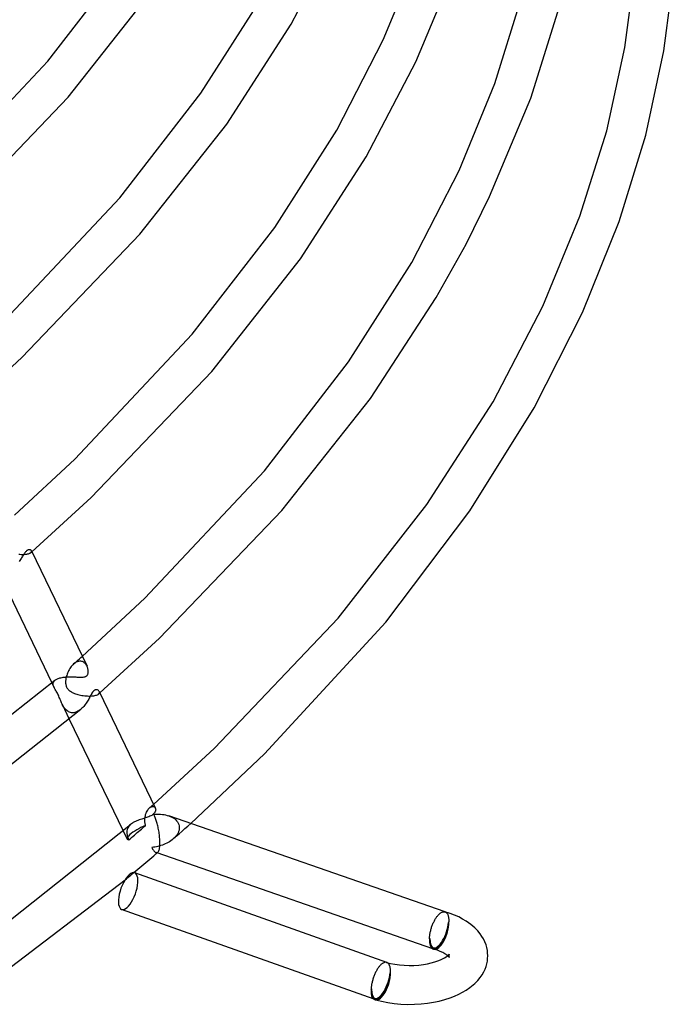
# Model space of a CAD drawing. Header units: millimetres. Extents: x -417 to 417, y -210 to 365.
# Tile 39 of 100: x 322 to 390, y -113 to -12. Entities that reach past the tile are written whole.
import ezdxf

# ---------------------------------------------------------------- set-up
doc = ezdxf.new("R2010")
doc.units = ezdxf.units.MM
doc.layers.add('HIDDEN', color=7, linetype='Continuous')
doc.layers.add('THICK', color=7, linetype='Continuous')

msp = doc.modelspace()

# ---------------------------------------------------------------- linework, layer by layer
at = {"layer": 'HIDDEN'}
for p, q in [((323.06, -66.81), (323.14, -66.8)), ((323.14, -66.8), (323.22, -66.78)), ((323.22, -66.78), (323.29, -66.76)), ((323.29, -66.76), (323.35, -66.73)), ((323.35, -66.73), (323.4, -66.71)), ((323.4, -66.71), (323.44, -66.68)), ((323.44, -66.68), (323.48, -66.66)), ((323.48, -66.66), (323.51, -66.62)), ((323.48, -66.66), (323.49, -66.64)), ((323.49, -66.64), (323.51, -66.63)), ((323.51, -66.62), (323.53, -66.59)), ((323.51, -66.63), (323.53, -66.61)), ((323.54, -66.49), (323.53, -66.46)), ((323.53, -66.59), (323.54, -66.56)), ((323.53, -66.61), (323.54, -66.6)), ((323.55, -66.53), (323.54, -66.49)), ((323.54, -66.56), (323.55, -66.53)), ((323.54, -66.6), (323.56, -66.58)), ((323.56, -66.58), (323.58, -66.57)), ((322.24, -66.82), (322.35, -66.83)), ((322.35, -66.83), (322.46, -66.84)), ((322.46, -66.84), (322.57, -66.84)), ((322.57, -66.84), (322.68, -66.84)), ((322.68, -66.84), (322.78, -66.84)), ((322.78, -66.84), (322.88, -66.83)), ((322.88, -66.83), (322.97, -66.83)), ((322.97, -66.83), (323.06, -66.81)), ((328.02, -77.98), (328.17, -77.85)), ((328.13, -77.93), (328.04, -77.98)), ((328.22, -77.89), (328.13, -77.93)), ((328.17, -77.85), (328.32, -77.72)), ((328.3, -77.86), (328.22, -77.89)), ((328.39, -77.84), (328.3, -77.86)), ((328.32, -77.72), (328.47, -77.59)), ((328.47, -77.83), (328.39, -77.84)), ((328.47, -77.59), (328.62, -77.46)), ((328.55, -77.82), (328.47, -77.83)), ((328.63, -77.83), (328.55, -77.82)), ((328.62, -77.46), (328.76, -77.33)), ((328.71, -77.84), (328.63, -77.83)), ((328.78, -77.87), (328.71, -77.84)), ((328.85, -77.9), (328.78, -77.87)), ((328.91, -77.93), (328.85, -77.9)), ((328.97, -77.98), (328.91, -77.93)), ((327.3, -78.93), (327.24, -79.05)), ((327.35, -78.81), (327.3, -78.93)), ((327.41, -78.7), (327.35, -78.81)), ((327.48, -78.58), (327.41, -78.7)), ((327.55, -78.48), (327.48, -78.58)), ((327.63, -78.38), (327.55, -78.48)), ((327.71, -78.28), (327.63, -78.38)), ((327.79, -78.19), (327.71, -78.28)), ((327.87, -78.11), (327.79, -78.19)), ((327.87, -78.11), (328.02, -77.98)), ((327.96, -78.04), (327.87, -78.11)), ((328.04, -77.98), (327.96, -78.04)), ((329.03, -78.03), (328.97, -77.98)), ((329.08, -78.08), (329.03, -78.03)), ((329.13, -78.14), (329.08, -78.08)), ((329.17, -78.2), (329.13, -78.14)), ((329.21, -78.27), (329.17, -78.2)), ((329.25, -78.33), (329.21, -78.27)), ((325.8, -79.97), (325.82, -79.93)), ((325.82, -79.93), (325.85, -79.88)), ((325.85, -79.88), (325.89, -79.83)), ((325.89, -79.83), (325.94, -79.79)), ((327.05, -79.84), (327.04, -79.93)), ((327.04, -79.93), (327.04, -80.01)), ((327.06, -79.76), (327.05, -79.84)), ((327.07, -79.67), (327.06, -79.76)), ((327.08, -79.58), (327.07, -79.67)), ((327.1, -79.5), (327.08, -79.58)), ((327.12, -79.41), (327.1, -79.5)), ((327.16, -79.29), (327.12, -79.41)), ((327.2, -79.17), (327.16, -79.29)), ((327.24, -79.05), (327.2, -79.17)), ((325.63, -80.05), (325.85, -80.5)), ((325.76, -80.13), (325.77, -80.08)), ((325.76, -80.18), (325.76, -80.13)), ((325.76, -80.23), (325.76, -80.18)), ((325.77, -80.29), (325.76, -80.23)), ((325.77, -80.08), (325.78, -80.02)), ((325.79, -80.34), (325.77, -80.29)), ((325.78, -80.02), (325.8, -79.97)), ((325.81, -80.39), (325.79, -80.34)), ((325.83, -80.45), (325.81, -80.39)), ((325.85, -80.5), (325.83, -80.45)), ((325.85, -80.51), (325.85, -80.5)), ((325.85, -80.5), (325.85, -80.5)), ((325.85, -80.5), (325.85, -80.5)), ((325.86, -80.51), (325.85, -80.51)), ((325.85, -80.51), (325.85, -80.51)), ((325.85, -80.51), (325.85, -80.51)), ((325.89, -80.59), (325.86, -80.51)), ((325.94, -80.66), (325.89, -80.59)), ((325.98, -80.74), (325.94, -80.66)), ((326.04, -80.82), (325.98, -80.74)), ((326.09, -80.91), (326.04, -80.82)), ((326.14, -81), (326.09, -80.91)), ((327.04, -80.01), (327.05, -80.09)), ((327.05, -80.09), (327.06, -80.17)), ((327.06, -80.17), (327.07, -80.25)), ((327.07, -80.25), (327.09, -80.33)), ((327.09, -80.33), (327.11, -80.4)), ((327.11, -80.4), (327.14, -80.48)), ((327.14, -80.48), (327.18, -80.55)), ((327.18, -80.55), (327.22, -80.61)), ((327.22, -80.61), (327.27, -80.68)), ((327.27, -80.68), (327.32, -80.74)), ((327.32, -80.74), (327.39, -80.8)), ((327.39, -80.8), (327.46, -80.86)), ((327.46, -80.86), (327.54, -80.92)), ((327.54, -80.92), (327.64, -80.98)), ((327.64, -80.98), (327.73, -81.03)), ((330.52, -80.98), (330.5, -80.94)), ((326.2, -81.1), (326.14, -81)), ((326.26, -81.21), (326.2, -81.1)), ((326.31, -81.32), (326.26, -81.21)), ((326.36, -81.43), (326.31, -81.32)), ((326.4, -81.55), (326.36, -81.43)), ((326.45, -81.66), (326.4, -81.55)), ((326.49, -81.77), (326.45, -81.66)), ((326.54, -81.89), (326.49, -81.77)), ((326.58, -82.01), (326.54, -81.89)), ((327.73, -81.03), (327.84, -81.08)), ((327.84, -81.08), (327.95, -81.13)), ((327.95, -81.13), (328.07, -81.17)), ((328.07, -81.17), (328.19, -81.21)), ((328.19, -81.21), (328.32, -81.25)), ((328.32, -81.25), (328.45, -81.28)), ((328.45, -81.28), (328.59, -81.31)), ((328.59, -81.31), (328.72, -81.34)), ((328.72, -81.34), (328.86, -81.36)), ((328.86, -81.36), (329.01, -81.38)), ((329.01, -81.38), (329.15, -81.39)), ((329.15, -81.39), (329.29, -81.4)), ((329.29, -81.4), (329.42, -81.41)), ((329.42, -81.41), (329.56, -81.41)), ((329.56, -81.41), (329.69, -81.4)), ((329.69, -81.4), (329.82, -81.39)), ((329.82, -81.39), (329.94, -81.38)), ((329.94, -81.38), (330.05, -81.36)), ((330.05, -81.36), (330.15, -81.33)), ((330.15, -81.33), (330.24, -81.3)), ((330.24, -81.3), (330.32, -81.27)), ((330.32, -81.27), (330.38, -81.23)), ((330.38, -81.23), (330.43, -81.19)), ((330.43, -81.19), (330.47, -81.15)), ((330.43, -81.19), (330.45, -81.17)), ((330.45, -81.17), (330.48, -81.15)), ((330.47, -81.15), (330.5, -81.11)), ((330.48, -81.15), (330.5, -81.13)), ((330.5, -81.11), (330.52, -81.06)), ((330.5, -81.13), (330.52, -81.11)), ((330.52, -81.02), (330.52, -80.98)), ((330.52, -81.06), (330.52, -81.02)), ((330.52, -81.11), (330.54, -81.09)), ((330.54, -81.09), (330.57, -81.07)), ((326.63, -82.12), (326.58, -82.01)), ((326.69, -82.24), (326.63, -82.12)), ((326.74, -82.35), (326.69, -82.24)), ((326.69, -82.24), (327.43, -83.77)), ((326.8, -82.45), (326.74, -82.35)), ((326.87, -82.55), (326.8, -82.45)), ((326.93, -82.65), (326.87, -82.55)), ((327.01, -82.74), (326.93, -82.65)), ((327.09, -82.82), (327.01, -82.74)), ((327.17, -82.9), (327.09, -82.82)), ((327.26, -82.96), (327.17, -82.9)), ((327.35, -83.02), (327.26, -82.96)), ((328.32, -82.97), (328.21, -83.02)), ((328.42, -82.91), (328.32, -82.97)), ((328.53, -82.83), (328.42, -82.91)), ((328.63, -82.75), (328.53, -82.83)), ((327.45, -83.06), (327.35, -83.02)), ((327.55, -83.1), (327.45, -83.06)), ((327.66, -83.12), (327.55, -83.1)), ((327.77, -83.12), (327.66, -83.12)), ((327.88, -83.12), (327.77, -83.12)), ((327.99, -83.1), (327.88, -83.12)), ((328.1, -83.07), (327.99, -83.1)), ((328.21, -83.02), (328.1, -83.07)), ((335.49, -93.14), (335.55, -93.05)), ((335.55, -93.05), (335.62, -92.97)), ((335.62, -92.97), (335.69, -92.9)), ((335.69, -92.9), (335.76, -92.84)), ((335.69, -92.9), (335.76, -92.85)), ((335.76, -92.84), (335.82, -92.78)), ((335.76, -92.85), (335.82, -92.81)), ((335.82, -92.78), (335.89, -92.72)), ((335.82, -92.81), (335.89, -92.78)), ((335.89, -92.72), (335.96, -92.67)), ((335.89, -92.78), (335.96, -92.76)), ((335.96, -92.67), (336.03, -92.61)), ((335.96, -92.76), (336.02, -92.75)), ((336.02, -92.75), (336.07, -92.76)), ((336.03, -92.61), (336.09, -92.55)), ((336.07, -92.76), (336.13, -92.77)), ((336.13, -92.77), (336.17, -92.8)), ((336.17, -92.8), (336.21, -92.83)), ((336.21, -92.83), (336.25, -92.87)), ((336.25, -92.87), (336.27, -92.92)), ((335.19, -94.11), (335.2, -94.04)), ((335.19, -94.19), (335.19, -94.11)), ((335.2, -93.97), (335.22, -93.83)), ((335.2, -94.04), (335.2, -93.97)), ((335.22, -93.83), (335.25, -93.71)), ((335.25, -93.71), (335.28, -93.58)), ((335.28, -93.58), (335.33, -93.46)), ((335.33, -93.46), (335.37, -93.34)), ((335.37, -93.34), (335.43, -93.24)), ((335.43, -93.24), (335.49, -93.14)), ((337.65, -93.72), (337.81, -93.78)), ((337.81, -93.78), (337.96, -93.85)), ((337.96, -93.85), (338.1, -93.92)), ((338.1, -93.92), (338.23, -94.01)), ((338.23, -94.01), (338.35, -94.11)), ((338.35, -94.11), (338.46, -94.22)), ((333.37, -95.14), (333.36, -95.25)), ((333.4, -95.05), (333.37, -95.14)), ((333.44, -94.95), (333.4, -95.05)), ((333.5, -94.86), (333.44, -94.95)), ((333.56, -94.77), (333.5, -94.86)), ((333.63, -94.69), (333.56, -94.77)), ((333.72, -94.61), (333.63, -94.69)), ((334.7, -95.2), (334.84, -95.08)), ((334.84, -95.08), (334.98, -94.95)), ((334.98, -94.95), (335.13, -94.83)), ((335.13, -94.83), (335.27, -94.7)), ((335.2, -94.26), (335.19, -94.19)), ((335.2, -94.34), (335.2, -94.26)), ((335.21, -94.41), (335.2, -94.34)), ((335.22, -94.48), (335.21, -94.41)), ((335.23, -94.56), (335.22, -94.48)), ((335.25, -94.63), (335.23, -94.56)), ((335.27, -94.7), (335.25, -94.63)), ((338.46, -94.22), (338.55, -94.34)), ((338.55, -94.34), (338.63, -94.47)), ((338.63, -94.47), (338.69, -94.6)), ((338.69, -94.6), (338.73, -94.75)), ((338.74, -95.04), (338.72, -95.19)), ((338.73, -94.75), (338.74, -94.9)), ((338.74, -94.9), (338.74, -95.04)), ((339.02, -95.3), (339.32, -95.03)), ((339.32, -95.03), (339.62, -94.77)), ((339.62, -94.77), (339.91, -94.5)), ((332.96, -95.26), (333.37, -96.11)), ((333.36, -95.25), (333.35, -95.35)), ((333.35, -95.35), (333.35, -95.46)), ((333.35, -95.46), (333.36, -95.57)), ((333.36, -95.57), (333.37, -95.63)), ((333.37, -95.63), (333.38, -95.69)), ((333.38, -95.69), (333.39, -95.75)), ((333.39, -95.75), (333.41, -95.81)), ((333.41, -95.81), (333.43, -95.87)), ((333.43, -95.87), (333.45, -95.94)), ((333.45, -95.94), (333.47, -96)), ((333.47, -96), (333.49, -96.07)), ((333.49, -96.07), (333.52, -96.13)), ((333.52, -96.13), (333.55, -96.2)), ((333.55, -96.2), (333.69, -96.07)), ((333.69, -96.07), (333.84, -95.95)), ((333.84, -95.95), (333.98, -95.82)), ((333.98, -95.82), (334.12, -95.7)), ((334.12, -95.7), (334.27, -95.57)), ((334.27, -95.57), (334.41, -95.45)), ((334.41, -95.45), (334.55, -95.33)), ((334.55, -95.33), (334.7, -95.2)), ((338.11, -96.09), (337.99, -96.2)), ((338.24, -95.98), (338.11, -96.09)), ((338.12, -96.09), (338.42, -95.82)), ((338.35, -95.86), (338.24, -95.98)), ((338.45, -95.74), (338.35, -95.86)), ((338.42, -95.82), (338.72, -95.56)), ((338.54, -95.61), (338.45, -95.74)), ((338.61, -95.47), (338.54, -95.61)), ((338.67, -95.33), (338.61, -95.47)), ((338.72, -95.19), (338.67, -95.33)), ((338.72, -95.56), (339.02, -95.3)), ((336.07, -96.95), (335.92, -96.97)), ((335.92, -96.97), (335.96, -97.05)), ((335.96, -97.05), (336, -97.13)), ((336, -97.13), (336.05, -97.2)), ((336.23, -96.93), (336.07, -96.95)), ((336.38, -96.9), (336.23, -96.93)), ((336.54, -96.86), (336.38, -96.9)), ((336.69, -96.82), (336.54, -96.86)), ((336.85, -96.78), (336.69, -96.82)), ((337, -96.72), (336.85, -96.78)), ((337.15, -96.67), (337, -96.72)), ((337.3, -96.6), (337.15, -96.67)), ((337.45, -96.53), (337.3, -96.6)), ((337.59, -96.46), (337.45, -96.53)), ((337.73, -96.38), (337.59, -96.46)), ((337.86, -96.29), (337.73, -96.38)), ((337.99, -96.2), (337.86, -96.29)), ((336.05, -97.2), (336.09, -97.26)), ((336.09, -97.26), (336.13, -97.32)), ((336.13, -97.32), (336.18, -97.37)), ((336.18, -97.37), (336.22, -97.42)), ((336.22, -97.42), (336.26, -97.45)), ((336.26, -97.45), (336.3, -97.48)), ((336.3, -97.48), (336.35, -97.5)), ((336.35, -97.5), (336.38, -97.51)), ((336.45, -97.54), (336.35, -97.5)), ((336.38, -97.51), (336.41, -97.51)), ((336.41, -97.51), (336.44, -97.51)), ((336.44, -97.51), (336.47, -97.5)), ((336.47, -97.5), (336.5, -97.49)), ((336.5, -97.49), (336.53, -97.47)), ((333.16, -100.31), (333.31, -100.18)), ((333.31, -100.18), (333.46, -100.06)), ((333.46, -100.06), (333.61, -99.93)), ((333.61, -99.93), (333.76, -99.81)), ((333.76, -99.81), (333.9, -99.69)), ((333.9, -99.69), (334.05, -99.56)), ((366.07, -103.59), (366.07, -103.59)), ((366.07, -103.59), (366.07, -103.59)), ((366.07, -103.59), (366.07, -103.59)), ((366.07, -103.59), (366.08, -103.6)), ((366.08, -103.6), (366.07, -103.59)), ((366.08, -103.6), (366.08, -103.6)), ((366.08, -103.6), (366.08, -103.6)), ((366.08, -103.6), (366.12, -103.61)), ((366.12, -103.61), (366.16, -103.64)), ((366.16, -103.64), (366.19, -103.66)), ((366.19, -103.66), (366.23, -103.69)), ((366.23, -103.69), (366.26, -103.73)), ((366.26, -103.73), (366.29, -103.77)), ((366.29, -103.77), (366.32, -103.81)), ((366.32, -103.81), (366.34, -103.86)), ((366.34, -103.86), (366.36, -103.91)), ((366.36, -103.91), (366.39, -103.97)), ((366.39, -103.97), (366.4, -104.03)), ((366.4, -104.03), (366.42, -104.09)), ((366.42, -104.09), (366.43, -104.16)), ((366.43, -104.16), (366.44, -104.23)), ((366.44, -104.23), (366.45, -104.31)), ((366.46, -104.63), (366.41, -104.68)), ((366.45, -104.31), (366.46, -104.38)), ((366.46, -104.38), (366.46, -104.47)), ((366.46, -104.47), (366.46, -104.55)), ((366.46, -104.55), (366.46, -104.63)), ((364.51, -106.32), (364.46, -106.37)), ((366.39, -108.14), (366.34, -108.1)), ((366.45, -108.2), (366.39, -108.14)), ((366.48, -108.24), (366.45, -108.2)), ((366.47, -108.02), (366.46, -108.06)), ((366.46, -108.06), (366.46, -108.1)), ((366.46, -108.1), (366.46, -108.14)), ((366.46, -108.14), (366.47, -108.17)), ((366.48, -107.98), (366.47, -108.02)), ((366.47, -108.17), (366.48, -108.21)), ((366.49, -107.95), (366.48, -107.98)), ((366.48, -108.21), (366.48, -108.24)), ((366.48, -108.24), (366.49, -108.26)), ((366.49, -108.26), (366.48, -108.24)), ((366.5, -107.93), (366.49, -107.94)), ((366.49, -107.94), (366.49, -107.95)), ((366.49, -108.26), (366.5, -108.27)), ((366.5, -108.27), (366.49, -108.26)), ((360.07, -108.79), (360.06, -108.79)), ((360.06, -108.79), (360.06, -108.79)), ((360.08, -108.79), (360.07, -108.79)), ((360.07, -108.79), (360.07, -108.79)), ((360.08, -108.79), (360.07, -108.79)), ((360.12, -108.81), (360.08, -108.79)), ((360.08, -108.79), (360.08, -108.79)), ((360.08, -108.79), (360.08, -108.79)), ((360.16, -108.83), (360.12, -108.81)), ((360.19, -108.85), (360.16, -108.83)), ((360.22, -108.88), (360.19, -108.85)), ((360.25, -108.91), (360.22, -108.88)), ((360.28, -108.95), (360.25, -108.91)), ((360.31, -108.99), (360.28, -108.95)), ((360.33, -109.04), (360.31, -108.99)), ((360.35, -109.08), (360.33, -109.04)), ((360.37, -109.14), (360.35, -109.08)), ((360.39, -109.19), (360.37, -109.14)), ((360.41, -109.25), (360.39, -109.19)), ((360.42, -109.31), (360.41, -109.25)), ((360.44, -109.38), (360.42, -109.31)), ((360.41, -109.87), (360.46, -109.83)), ((360.45, -109.45), (360.44, -109.38)), ((360.45, -109.52), (360.45, -109.45)), ((360.46, -109.59), (360.45, -109.52)), ((360.46, -109.67), (360.46, -109.59)), ((360.46, -109.75), (360.46, -109.67)), ((360.46, -109.83), (360.46, -109.75)), ((358.46, -111.56), (358.51, -111.52))]:
    msp.add_line(p, q, dxfattribs=at)
for centre, start in [((365.46, -105.5), 250.838), ((359.46, -110.7), 250.4379)]:
    msp.add_arc(centre, 1.9, start, 253.8981, dxfattribs=at)
for centre, major_axis, ratio, start_param, end_param in [((335.17, -95.24), (-1.8, -0.87), 0.224947, -1.73329, -0.692383), ((335.17, -95.24), (-1.8, -0.87), 0.224947, -0.692383, 0), ((335.17, -95.24), (-1.8, -0.87), 0.224947, 0, 0.348525), ((333.48, -101.46), (0.67, 1.88), 0.398794, -2.528458, -0.000002), ((333.48, -101.46), (0.67, 1.88), 0.398794, 3.14159, 3.754727), ((365.46, -105.5), (0.62, 1.79), 0.402904, -3.14158, -0.96046), ((365.46, -105.5), (-0.55, -1.92), 0.433013, 0.000007, 2.158799), ((365.46, -105.5), (0.53, 1.83), 0.433013, -3.141586, -0.982794), ((365.46, -105.5), (-0.66, -1.89), 0.402904, 0.610336, 2.181133), ((365.46, -105.5), (0.62, 1.79), 0.402904, 2.181133, 3.141605), ((365.46, -105.5), (0.53, 1.83), 0.433013, 2.158799, 3.141599), ((365.46, -105.5), (-0.66, -1.89), 0.402904, 0.063326, 0.610336), ((359.46, -110.7), (-0.64, -1.79), 0.398794, 0.000005, 2.183931), ((359.46, -110.7), (-0.55, -1.92), 0.433013, 0.000007, 2.158799), ((359.46, -110.7), (-0.53, -1.83), 0.433013, 0.000007, 2.158799), ((359.46, -110.7), (-0.67, -1.88), 0.398794, 0.613135, 2.183931), ((359.46, -110.7), (-0.64, -1.79), 0.398794, -0.957662, 0.000005), ((359.46, -110.7), (-0.53, -1.83), 0.433013, -0.982794, 0.000007), ((359.46, -110.7), (-0.67, -1.88), 0.398794, 0.071847, 0.613135)]:
    msp.add_ellipse(centre, major_axis=major_axis, ratio=ratio, start_param=start_param, end_param=end_param, dxfattribs=at)
at = {"layer": 'THICK'}
for p, q in [((350.25, -12.34), (355.27, -2.77)), ((325.22, -16.13), (333.38, -5.59)), ((359.71, -13.96), (363.3, -5.19)), ((363.07, -16.22), (366.91, -6.99)), ((384.57, -14.75), (385.65, -6.48)), ((388.57, -15.07), (389.65, -6.64)), ((327.31, -19.83), (336.07, -8.73)), ((340.97, -19.42), (347.21, -9.61)), ((371.19, -18.42), (373.82, -9.93)), ((374.9, -19.93), (377.66, -11.07)), ((343.62, -22.6), (350.25, -12.34)), ((354.93, -23.22), (359.71, -13.96)), ((382.69, -23.29), (384.57, -14.75)), ((386.71, -23.75), (388.57, -15.07)), ((313.64, -28.39), (325.22, -16.13)), ((357.95, -25.99), (363.07, -16.22)), ((367.52, -27.38), (371.19, -18.42)), ((315.45, -32.22), (327.31, -19.83)), ((332.64, -30.18), (340.97, -19.42)), ((370.65, -30.06), (374.9, -19.93)), ((334.69, -33.94), (343.62, -22.6)), ((348.56, -33.24), (354.93, -23.22)), ((379.94, -32.07), (382.69, -23.29)), ((383.99, -32.63), (386.71, -23.75)), ((351.19, -36.46), (357.95, -25.99)), ((362.64, -36.83), (367.52, -27.38)), ((320.82, -42.72), (332.64, -30.18)), ((368.25, -34.94), (370.65, -30.06)), ((376.11, -41.34), (379.94, -32.07)), ((340.07, -44.22), (348.56, -33.24)), ((380.22, -41.99), (383.99, -32.63)), ((322.56, -46.61), (334.69, -33.94)), ((365.15, -40.43), (368.25, -34.94)), ((342.07, -48.04), (351.19, -36.46)), ((356.15, -47.06), (362.64, -36.83)), ((358.4, -50.81), (365.15, -40.43)), ((371, -51.15), (376.11, -41.34)), ((375.24, -51.78), (380.22, -41.99)), ((328, -57.04), (340.07, -44.22)), ((316.59, -52.06), (322.56, -46.61)), ((347.5, -58.26), (356.15, -47.06)), ((329.67, -61), (342.07, -48.04)), ((349.3, -62.32), (358.4, -50.81)), ((364.21, -61.73), (371, -51.15)), ((368.63, -62.38), (375.24, -51.78)), ((321.78, -62.82), (328, -57.04)), ((335.19, -71.35), (347.5, -58.26)), ((323.58, -66.57), (329.67, -61)), ((355.08, -73.41), (364.21, -61.73)), ((336.71, -75.46), (349.3, -62.32)), ((359.97, -73.81), (368.63, -62.38)), ((322.77, -66.78), (322.72, -66.86)), ((322.83, -66.71), (322.77, -66.78)), ((322.88, -66.64), (322.83, -66.71)), ((322.93, -66.58), (322.88, -66.64)), ((322.98, -66.53), (322.93, -66.58)), ((323.03, -66.48), (322.98, -66.53)), ((323.06, -66.45), (323.03, -66.48)), ((323.09, -66.43), (323.06, -66.45)), ((323.13, -66.4), (323.09, -66.43)), ((323.18, -66.38), (323.13, -66.4)), ((323.22, -66.37), (323.18, -66.38)), ((323.27, -66.36), (323.22, -66.37)), ((323.32, -66.36), (323.27, -66.36)), ((323.37, -66.36), (323.32, -66.36)), ((323.41, -66.37), (323.37, -66.36)), ((323.45, -66.39), (323.41, -66.37)), ((323.48, -66.41), (323.45, -66.39)), ((323.51, -66.44), (323.48, -66.41)), ((323.53, -66.46), (323.51, -66.44)), ((323.53, -66.47), (329.25, -78.33)), ((322.34, -67.47), (322.27, -67.56)), ((322.4, -67.37), (322.34, -67.47)), ((322.46, -67.28), (322.4, -67.37)), ((322.51, -67.19), (322.46, -67.28)), ((322.57, -67.11), (322.51, -67.19)), ((322.62, -67.02), (322.57, -67.11)), ((322.67, -66.94), (322.62, -67.02)), ((322.72, -66.86), (322.67, -66.94)), ((320.44, -69.27), (325.63, -80.05)), ((328.76, -77.33), (335.19, -71.35)), ((342.37, -86.77), (355.08, -73.41)), ((347.49, -87.34), (359.97, -73.81)), ((330.57, -81.07), (336.71, -75.46)), ((329.28, -78.41), (329.25, -78.33)), ((329.31, -78.48), (329.28, -78.41)), ((329.33, -78.55), (329.31, -78.48)), ((329.35, -78.63), (329.33, -78.55)), ((329.36, -78.7), (329.35, -78.63)), ((329.37, -78.77), (329.36, -78.7)), ((329.37, -78.84), (329.37, -78.77)), ((329.37, -78.91), (329.37, -78.84)), ((329.37, -78.98), (329.37, -78.91)), ((310.89, -91.63), (325.94, -79.78)), ((325.94, -79.78), (326, -79.74)), ((326, -79.74), (326.06, -79.7)), ((326.06, -79.7), (326.13, -79.67)), ((326.13, -79.67), (326.2, -79.63)), ((326.2, -79.63), (326.28, -79.6)), ((326.28, -79.6), (326.37, -79.57)), ((326.37, -79.57), (326.47, -79.54)), ((326.47, -79.54), (326.57, -79.52)), ((326.57, -79.52), (326.68, -79.49)), ((326.68, -79.49), (326.79, -79.48)), ((326.79, -79.48), (326.9, -79.46)), ((326.9, -79.46), (327.02, -79.45)), ((327.02, -79.45), (327.14, -79.44)), ((327.14, -79.44), (327.26, -79.43)), ((327.26, -79.43), (327.38, -79.43)), ((327.38, -79.43), (327.5, -79.43)), ((327.5, -79.43), (327.62, -79.43)), ((327.62, -79.43), (327.74, -79.43)), ((327.74, -79.43), (327.86, -79.43)), ((327.86, -79.43), (327.98, -79.44)), ((327.98, -79.44), (328.09, -79.44)), ((328.09, -79.44), (328.2, -79.45)), ((328.2, -79.45), (328.31, -79.45)), ((328.31, -79.45), (328.41, -79.45)), ((328.41, -79.45), (328.52, -79.46)), ((328.52, -79.46), (328.61, -79.46)), ((328.61, -79.46), (328.7, -79.46)), ((328.7, -79.46), (328.79, -79.45)), ((328.79, -79.45), (328.87, -79.45)), ((328.87, -79.45), (328.95, -79.44)), ((328.95, -79.44), (329.02, -79.42)), ((329.02, -79.42), (329.08, -79.4)), ((329.08, -79.4), (329.13, -79.38)), ((329.13, -79.38), (329.18, -79.35)), ((329.18, -79.35), (329.21, -79.32)), ((329.21, -79.32), (329.26, -79.28)), ((329.26, -79.28), (329.29, -79.23)), ((329.29, -79.23), (329.32, -79.18)), ((329.32, -79.18), (329.34, -79.11)), ((329.34, -79.11), (329.36, -79.05)), ((329.36, -79.05), (329.37, -78.98)), ((329.86, -80.96), (329.84, -80.99)), ((329.88, -80.93), (329.86, -80.96)), ((329.91, -80.91), (329.88, -80.93)), ((329.93, -80.88), (329.91, -80.91)), ((329.95, -80.86), (329.93, -80.88)), ((329.97, -80.85), (329.95, -80.86)), ((329.99, -80.83), (329.97, -80.85)), ((330.01, -80.82), (329.99, -80.83)), ((330.03, -80.81), (330.01, -80.82)), ((330.05, -80.79), (330.03, -80.81)), ((330.08, -80.78), (330.05, -80.79)), ((330.1, -80.78), (330.08, -80.78)), ((330.13, -80.77), (330.1, -80.78)), ((330.16, -80.76), (330.13, -80.77)), ((330.19, -80.76), (330.16, -80.76)), ((330.25, -80.77), (330.19, -80.76)), ((330.32, -80.78), (330.25, -80.77)), ((330.38, -80.81), (330.32, -80.78)), ((330.43, -80.85), (330.38, -80.81)), ((330.47, -80.89), (330.43, -80.85)), ((330.5, -80.94), (330.47, -80.89)), ((330.5, -80.94), (336.27, -92.91)), ((329.29, -81.93), (329.22, -82.04)), ((329.36, -81.83), (329.29, -81.93)), ((329.42, -81.72), (329.36, -81.83)), ((329.48, -81.62), (329.42, -81.72)), ((329.53, -81.52), (329.48, -81.62)), ((329.58, -81.42), (329.53, -81.52)), ((329.63, -81.33), (329.58, -81.42)), ((329.68, -81.24), (329.63, -81.33)), ((329.73, -81.16), (329.68, -81.24)), ((329.75, -81.12), (329.73, -81.16)), ((329.77, -81.09), (329.75, -81.12)), ((329.79, -81.05), (329.77, -81.09)), ((329.82, -81.02), (329.79, -81.05)), ((329.84, -80.99), (329.82, -81.02)), ((313.43, -94.72), (328.62, -82.76)), ((328.72, -82.66), (328.63, -82.75)), ((328.82, -82.57), (328.72, -82.66)), ((328.91, -82.47), (328.82, -82.57)), ((328.99, -82.37), (328.91, -82.47)), ((329.07, -82.26), (328.99, -82.37)), ((329.15, -82.15), (329.07, -82.26)), ((329.22, -82.04), (329.15, -82.15)), ((327.43, -83.77), (332.96, -95.26)), ((336.09, -92.55), (342.37, -86.77)), ((339.91, -94.5), (347.49, -87.34)), ((336.27, -92.92), (336.29, -92.98)), ((336.29, -92.98), (336.3, -93.03)), ((336.3, -93.03), (336.31, -93.1)), ((336.31, -93.1), (336.3, -93.16)), ((334.74, -94.1), (334.62, -94.14)), ((334.87, -94.06), (334.74, -94.1)), ((335, -94.02), (334.87, -94.06)), ((335.12, -93.98), (335, -94.02)), ((335.24, -93.94), (335.12, -93.98)), ((335.36, -93.9), (335.24, -93.94)), ((335.48, -93.86), (335.36, -93.9)), ((335.59, -93.82), (335.48, -93.86)), ((335.7, -93.77), (335.59, -93.82)), ((335.8, -93.72), (335.7, -93.77)), ((335.9, -93.67), (335.8, -93.72)), ((335.99, -93.61), (335.9, -93.67)), ((336.06, -93.55), (335.99, -93.61)), ((336.13, -93.49), (336.06, -93.55)), ((336.12, -93.57), (336.3, -93.55)), ((336.16, -93.64), (336.12, -93.57)), ((336.18, -93.43), (336.13, -93.49)), ((336.19, -93.73), (336.16, -93.64)), ((336.23, -93.36), (336.18, -93.43)), ((336.23, -93.81), (336.19, -93.73)), ((336.26, -93.29), (336.23, -93.36)), ((336.26, -93.9), (336.23, -93.81)), ((336.29, -93.23), (336.26, -93.29)), ((336.3, -93.99), (336.26, -93.9)), ((336.3, -93.16), (336.29, -93.23)), ((336.3, -93.55), (336.47, -93.55)), ((336.33, -94.09), (336.3, -93.99)), ((336.37, -94.19), (336.33, -94.09)), ((336.47, -93.55), (336.65, -93.55)), ((336.65, -93.55), (336.82, -93.56)), ((336.82, -93.56), (337, -93.57)), ((337, -93.57), (337.17, -93.6)), ((337.17, -93.6), (337.33, -93.63)), ((337.33, -93.63), (337.5, -93.67)), ((337.5, -93.67), (337.65, -93.72)), ((366.07, -103.59), (337.66, -93.72)), ((319.94, -105.54), (333.72, -94.61)), ((333.81, -94.54), (333.72, -94.61)), ((333.91, -94.47), (333.81, -94.54)), ((334.01, -94.41), (333.91, -94.47)), ((334.13, -94.35), (334.01, -94.41)), ((334.24, -94.29), (334.13, -94.35)), ((334.36, -94.24), (334.24, -94.29)), ((334.49, -94.19), (334.36, -94.24)), ((334.62, -94.14), (334.49, -94.19)), ((336.4, -94.29), (336.37, -94.19)), ((336.43, -94.4), (336.4, -94.29)), ((336.47, -94.51), (336.43, -94.4)), ((336.5, -94.63), (336.47, -94.51)), ((336.53, -94.75), (336.5, -94.63)), ((336.55, -94.87), (336.53, -94.75)), ((336.58, -95), (336.55, -94.87)), ((336.61, -95.13), (336.58, -95)), ((336.63, -95.26), (336.61, -95.13)), ((336.66, -95.4), (336.63, -95.26)), ((336.68, -95.53), (336.66, -95.4)), ((336.69, -95.67), (336.68, -95.53)), ((336.71, -95.81), (336.69, -95.67)), ((336.72, -95.95), (336.71, -95.81)), ((336.74, -96.09), (336.72, -95.95)), ((336.74, -96.23), (336.74, -96.09)), ((336.66, -97.23), (336.69, -97.14)), ((336.69, -97.14), (336.71, -97.03)), ((336.71, -97.03), (336.73, -96.91)), ((336.73, -96.91), (336.74, -96.78)), ((336.75, -96.37), (336.74, -96.23)), ((336.74, -96.78), (336.75, -96.63)), ((336.75, -96.5), (336.75, -96.37)), ((336.75, -96.63), (336.75, -96.5)), ((335.3, -98.52), (335.71, -98.17)), ((335.71, -98.17), (336.12, -97.82)), ((336.12, -97.82), (336.53, -97.47)), ((364.81, -107.39), (336.45, -97.54)), ((336.53, -97.47), (336.57, -97.43)), ((336.57, -97.43), (336.6, -97.38)), ((336.6, -97.38), (336.63, -97.31)), ((336.63, -97.31), (336.66, -97.23)), ((334.47, -99.21), (334.89, -98.86)), ((334.89, -98.86), (335.3, -98.52)), ((334.05, -99.56), (334.47, -99.21)), ((360.07, -108.79), (334.15, -99.58)), ((317.32, -112.35), (333.16, -100.31)), ((358.79, -112.58), (332.81, -103.35)), ((365.1, -104.28), (365.15, -104.21)), ((365.15, -104.21), (365.19, -104.15)), ((365.19, -104.15), (365.24, -104.08)), ((365.24, -104.08), (365.28, -104.03)), ((365.28, -104.03), (365.33, -103.97)), ((365.33, -103.97), (365.37, -103.92)), ((365.37, -103.92), (365.42, -103.87)), ((365.42, -103.87), (365.47, -103.82)), ((365.47, -103.82), (365.51, -103.78)), ((365.51, -103.78), (365.57, -103.74)), ((365.57, -103.74), (365.62, -103.7)), ((365.62, -103.7), (365.67, -103.67)), ((365.67, -103.67), (365.73, -103.64)), ((365.73, -103.64), (365.78, -103.61)), ((365.78, -103.61), (365.83, -103.6)), ((365.83, -103.6), (365.88, -103.58)), ((365.88, -103.58), (365.93, -103.58)), ((365.93, -103.58), (365.98, -103.58)), ((365.98, -103.58), (366.02, -103.58)), ((366.02, -103.58), (366.07, -103.59)), ((366.58, -103.76), (366.06, -103.59)), ((367.04, -103.93), (366.58, -103.76)), ((367.47, -104.12), (367.04, -103.93)), ((367.88, -104.33), (367.47, -104.12)), ((364.64, -105.33), (364.66, -105.24)), ((364.66, -105.24), (364.69, -105.16)), ((364.69, -105.16), (364.72, -105.07)), ((364.72, -105.07), (364.76, -104.98)), ((364.76, -104.98), (364.79, -104.9)), ((364.79, -104.9), (364.82, -104.81)), ((364.82, -104.81), (364.86, -104.73)), ((364.86, -104.73), (364.9, -104.65)), ((364.9, -104.65), (364.94, -104.57)), ((364.94, -104.57), (364.98, -104.5)), ((364.98, -104.5), (365.02, -104.42)), ((365.02, -104.42), (365.06, -104.35)), ((365.06, -104.35), (365.1, -104.28)), ((368.25, -104.56), (367.88, -104.33)), ((368.49, -104.72), (368.25, -104.56)), ((368.72, -104.88), (368.49, -104.72)), ((368.93, -105.06), (368.72, -104.88)), ((369.13, -105.23), (368.93, -105.06)), ((369.43, -105.53), (369.13, -105.23)), ((364.47, -106.2), (364.48, -106.12)), ((364.47, -106.29), (364.47, -106.2)), ((364.48, -106.12), (364.49, -106.04)), ((364.49, -106.04), (364.5, -105.95)), ((364.5, -105.95), (364.51, -105.86)), ((364.51, -105.86), (364.53, -105.77)), ((364.53, -105.77), (364.55, -105.69)), ((364.55, -105.69), (364.57, -105.6)), ((364.57, -105.6), (364.59, -105.51)), ((364.59, -105.51), (364.61, -105.42)), ((364.61, -105.42), (364.64, -105.33)), ((369.68, -105.84), (369.43, -105.53)), ((369.86, -106.11), (369.68, -105.84)), ((370.02, -106.38), (369.86, -106.11)), ((364.46, -106.37), (364.47, -106.29)), ((370.17, -106.68), (370.02, -106.38)), ((370.28, -106.99), (370.17, -106.68)), ((370.36, -107.27), (370.28, -106.99)), ((370.42, -107.55), (370.36, -107.27)), ((365.29, -107.54), (364.91, -107.42)), ((365.58, -107.66), (365.29, -107.54)), ((365.83, -107.77), (365.58, -107.66)), ((366.04, -107.89), (365.83, -107.77)), ((366.01, -108.32), (366.17, -108.23)), ((366.17, -107.97), (366.04, -107.89)), ((366.26, -108.04), (366.17, -107.97)), ((366.17, -108.23), (366.3, -108.13)), ((366.34, -108.1), (366.26, -108.04)), ((366.3, -108.13), (366.37, -108.07)), ((366.37, -108.07), (366.42, -108.02)), ((366.42, -108.02), (366.47, -107.97)), ((366.47, -107.97), (366.49, -107.94)), ((366.49, -107.94), (366.5, -107.93)), ((370.45, -107.82), (370.42, -107.55)), ((370.46, -108.1), (370.45, -107.82)), ((370.45, -108.37), (370.46, -108.1)), ((359.24, -109.29), (359.19, -109.36)), ((359.28, -109.23), (359.24, -109.29)), ((359.33, -109.18), (359.28, -109.23)), ((359.38, -109.12), (359.33, -109.18)), ((359.43, -109.07), (359.38, -109.12)), ((359.47, -109.02), (359.43, -109.07)), ((359.52, -108.98), (359.47, -109.02)), ((359.57, -108.94), (359.52, -108.98)), ((359.62, -108.9), (359.57, -108.94)), ((359.66, -108.87), (359.62, -108.9)), ((359.71, -108.85), (359.66, -108.87)), ((359.76, -108.82), (359.71, -108.85)), ((359.8, -108.8), (359.76, -108.82)), ((359.85, -108.79), (359.8, -108.8)), ((359.89, -108.78), (359.85, -108.79)), ((359.94, -108.77), (359.89, -108.78)), ((359.98, -108.77), (359.94, -108.77)), ((360.02, -108.78), (359.98, -108.77)), ((360.06, -108.79), (360.02, -108.78)), ((360.06, -108.79), (360.47, -108.89)), ((360.47, -108.89), (360.92, -108.98)), ((360.92, -108.98), (361.39, -109.04)), ((361.39, -109.04), (361.88, -109.08)), ((361.88, -109.08), (362.37, -109.1)), ((362.37, -109.1), (362.87, -109.09)), ((362.87, -109.09), (363.37, -109.06)), ((363.37, -109.06), (363.84, -109)), ((363.84, -109), (364.26, -108.93)), ((364.26, -108.93), (364.65, -108.84)), ((364.65, -108.84), (365.02, -108.74)), ((365.02, -108.74), (365.33, -108.64)), ((365.33, -108.64), (365.59, -108.53)), ((365.59, -108.53), (365.82, -108.43)), ((365.82, -108.43), (366.01, -108.32)), ((370.18, -109.49), (370.28, -109.21)), ((370.28, -109.21), (370.36, -108.93)), ((370.36, -108.93), (370.42, -108.65)), ((370.42, -108.65), (370.45, -108.37)), ((358.71, -110.32), (358.68, -110.41)), ((358.75, -110.23), (358.71, -110.32)), ((358.78, -110.14), (358.75, -110.23)), ((358.82, -110.05), (358.78, -110.14)), ((358.85, -109.97), (358.82, -110.05)), ((358.89, -109.88), (358.85, -109.97)), ((358.93, -109.8), (358.89, -109.88)), ((358.97, -109.72), (358.93, -109.8)), ((359.01, -109.64), (358.97, -109.72)), ((359.06, -109.57), (359.01, -109.64)), ((359.1, -109.5), (359.06, -109.57)), ((359.15, -109.43), (359.1, -109.5)), ((359.19, -109.36), (359.15, -109.43)), ((369.68, -110.35), (369.88, -110.06)), ((369.88, -110.06), (370.05, -109.77)), ((370.05, -109.77), (370.18, -109.49)), ((358.48, -111.31), (358.47, -111.39)), ((358.49, -111.22), (358.48, -111.31)), ((358.51, -111.13), (358.49, -111.22)), ((358.52, -111.04), (358.51, -111.13)), ((358.54, -110.95), (358.52, -111.04)), ((358.56, -110.86), (358.54, -110.95)), ((358.58, -110.77), (358.56, -110.86)), ((358.6, -110.68), (358.58, -110.77)), ((358.63, -110.59), (358.6, -110.68)), ((358.65, -110.5), (358.63, -110.59)), ((358.68, -110.41), (358.65, -110.5)), ((368.63, -111.38), (368.97, -111.11)), ((368.97, -111.11), (369.13, -110.96)), ((369.13, -110.96), (369.43, -110.66)), ((369.43, -110.66), (369.68, -110.35)), ((358.47, -111.48), (358.46, -111.56)), ((358.47, -111.39), (358.47, -111.48)), ((366.58, -112.44), (367.04, -112.26)), ((367.04, -112.26), (367.47, -112.07)), ((367.47, -112.07), (367.88, -111.86)), ((367.88, -111.86), (368.25, -111.64)), ((368.25, -111.64), (368.63, -111.38)), ((358.91, -112.62), (359.53, -112.78)), ((359.53, -112.78), (360.18, -112.91)), ((360.18, -112.91), (360.85, -113)), ((360.85, -113), (361.53, -113.07)), ((361.53, -113.07), (362.22, -113.1)), ((362.22, -113.1), (362.91, -113.09)), ((362.91, -113.09), (363.6, -113.05)), ((363.6, -113.05), (364.28, -112.98)), ((364.28, -112.98), (364.88, -112.88)), ((364.88, -112.88), (365.47, -112.76)), ((365.47, -112.76), (366.04, -112.61)), ((366.04, -112.61), (366.58, -112.44))]:
    msp.add_line(p, q, dxfattribs=at)
for centre, major_axis, ratio, start_param, end_param in [((333.48, -101.46), (0.67, 1.88), 0.398794, 0.613135, 3.14159), ((333.48, -101.46), (0.67, 1.88), 0.398794, -0.000002, 0.613135), ((365.46, -105.5), (-0.66, -1.89), 0.402904, -0.96046, -0.000096), ((365.46, -105.5), (-0.55, -1.92), 0.433013, -0.982794, 0.000007), ((365.46, -105.5), (-0.66, -1.89), 0.402904, -0.000096, 0.063326), ((359.46, -110.7), (-0.67, -1.88), 0.398794, -0.957662, -0.000002), ((359.46, -110.7), (-0.55, -1.92), 0.433013, -0.982794, 0.000007), ((359.46, -110.7), (-0.67, -1.88), 0.398794, -0.000002, 0.071847)]:
    msp.add_ellipse(centre, major_axis=major_axis, ratio=ratio, start_param=start_param, end_param=end_param, dxfattribs=at)

doc.saveas('drawing.dxf')
